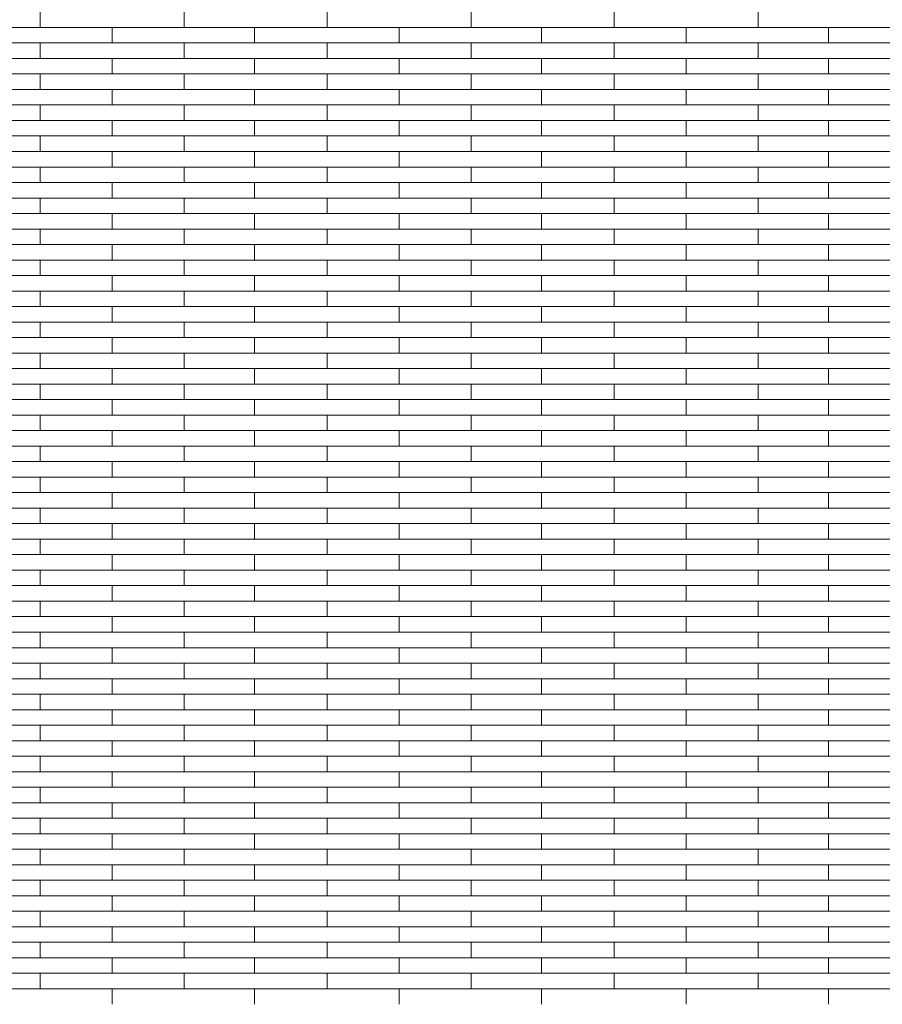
# Model space of a CAD drawing. Header units: millimetres. Extents: x -94445 to -15191, y 1000 to 18261.
# Tile 46 of 108: x -58652 to -56854, y 12665 to 14720. Entities that reach past the tile are written whole.
import ezdxf

# ---------------------------------------------------------------- set-up
doc = ezdxf.new("R2010")
doc.units = ezdxf.units.MM
doc.header["$LTSCALE"] = 0.5
doc.header["$MEASUREMENT"] = 0
doc.linetypes.add('PLINE', pattern=[0])
doc.layers.add('26-- Yttertak', color=7, linetype='Continuous')
doc.layers.add('262- Taktekking', color=7, linetype='Continuous', lineweight=0)

# ---------------------------------------------------------------- blocks, each defined once
blk = doc.blocks.new('*X19')
at = {"layer": '262- Taktekking', "linetype": 'PLINE'}
for p, q in [((-58609.7, 14703.7), (-58609.7, 14736)), ((-58309.7, 14703.7), (-58309.7, 14736)), ((-58011.2, 14703.7), (-58011.2, 14736)), ((-57711.2, 14703.7), (-57711.2, 14736)), ((-57412.7, 14703.7), (-57412.7, 14736)), ((-57112.7, 14703.7), (-57112.7, 14736)), ((-58908.2, 14703.7), (-58609.7, 14703.7)), ((-58609.7, 14703.7), (-58309.7, 14703.7)), ((-58609.7, 14703.7), (-58510.2, 14703.7)), ((-58510.2, 14703.7), (-58311.2, 14703.7)), ((-58459.7, 14671.3), (-58459.7, 14703.7)), ((-58309.7, 14703.7), (-58011.2, 14703.7)), ((-58162.7, 14671.3), (-58162.7, 14703.7)), ((-58011.2, 14703.7), (-57711.2, 14703.7)), ((-58011.2, 14703.7), (-57911.7, 14703.7)), ((-57911.7, 14703.7), (-57712.7, 14703.7)), ((-57861.2, 14671.3), (-57861.2, 14703.7)), ((-57711.2, 14703.7), (-57412.7, 14703.7)), ((-57564.2, 14671.3), (-57564.2, 14703.7)), ((-57412.7, 14703.7), (-57112.7, 14703.7)), ((-57412.7, 14703.7), (-57313.2, 14703.7)), ((-57313.2, 14703.7), (-57114.2, 14703.7)), ((-57262.7, 14671.3), (-57262.7, 14703.7)), ((-57112.7, 14703.7), (-56814.2, 14703.7)), ((-56965.7, 14671.3), (-56965.7, 14703.7)), ((-58908.2, 14671.3), (-58609.7, 14671.3)), ((-58609.7, 14671.3), (-58309.7, 14671.3)), ((-58609.7, 14639), (-58609.7, 14671.3)), ((-58309.7, 14639), (-58309.7, 14671.3)), ((-58309.7, 14671.3), (-58011.2, 14671.3)), ((-58011.2, 14671.3), (-57711.2, 14671.3)), ((-58011.2, 14639), (-58011.2, 14671.3)), ((-57711.2, 14639), (-57711.2, 14671.3)), ((-57711.2, 14671.3), (-57412.7, 14671.3)), ((-57412.7, 14671.3), (-57112.7, 14671.3)), ((-57412.7, 14639), (-57412.7, 14671.3)), ((-57112.7, 14639), (-57112.7, 14671.3)), ((-57112.7, 14671.3), (-56814.2, 14671.3)), ((-58908.2, 14639), (-58609.7, 14639)), ((-58609.7, 14639), (-58309.7, 14639)), ((-58609.7, 14639), (-58510.2, 14639)), ((-58510.2, 14639), (-58311.2, 14639)), ((-58459.7, 14606.6), (-58459.7, 14639)), ((-58309.7, 14639), (-58011.2, 14639)), ((-58162.7, 14606.6), (-58162.7, 14639)), ((-58011.2, 14639), (-57711.2, 14639)), ((-58011.2, 14639), (-57911.7, 14639)), ((-57911.7, 14639), (-57712.7, 14639)), ((-57861.2, 14606.6), (-57861.2, 14639)), ((-57711.2, 14639), (-57412.7, 14639)), ((-57564.2, 14606.6), (-57564.2, 14639)), ((-57412.7, 14639), (-57112.7, 14639)), ((-57412.7, 14639), (-57313.2, 14639)), ((-57313.2, 14639), (-57114.2, 14639)), ((-57262.7, 14606.6), (-57262.7, 14639)), ((-57112.7, 14639), (-56814.2, 14639)), ((-56965.7, 14606.6), (-56965.7, 14639)), ((-58908.2, 14606.6), (-58609.7, 14606.6)), ((-58609.7, 14606.6), (-58309.7, 14606.6)), ((-58609.7, 14574.3), (-58609.7, 14606.6)), ((-58309.7, 14574.3), (-58309.7, 14606.6)), ((-58309.7, 14606.6), (-58011.2, 14606.6)), ((-58011.2, 14606.6), (-57711.2, 14606.6)), ((-58011.2, 14574.3), (-58011.2, 14606.6)), ((-57711.2, 14574.3), (-57711.2, 14606.6)), ((-57711.2, 14606.6), (-57412.7, 14606.6)), ((-57412.7, 14606.6), (-57112.7, 14606.6)), ((-57412.7, 14574.3), (-57412.7, 14606.6)), ((-57112.7, 14574.3), (-57112.7, 14606.6)), ((-57112.7, 14606.6), (-56814.2, 14606.6)), ((-58908.2, 14574.3), (-58609.7, 14574.3)), ((-58609.7, 14574.3), (-58309.7, 14574.3)), ((-58609.7, 14574.3), (-58510.2, 14574.3)), ((-58510.2, 14574.3), (-58311.2, 14574.3)), ((-58459.7, 14541.9), (-58459.7, 14574.3)), ((-58309.7, 14574.3), (-58011.2, 14574.3)), ((-58162.7, 14541.9), (-58162.7, 14574.3)), ((-58011.2, 14574.3), (-57711.2, 14574.3)), ((-58011.2, 14574.3), (-57911.7, 14574.3)), ((-57911.7, 14574.3), (-57712.7, 14574.3)), ((-57861.2, 14541.9), (-57861.2, 14574.3)), ((-57711.2, 14574.3), (-57412.7, 14574.3)), ((-57564.2, 14541.9), (-57564.2, 14574.3)), ((-57412.7, 14574.3), (-57112.7, 14574.3)), ((-57412.7, 14574.3), (-57313.2, 14574.3)), ((-57313.2, 14574.3), (-57114.2, 14574.3)), ((-57262.7, 14541.9), (-57262.7, 14574.3)), ((-57112.7, 14574.3), (-56814.2, 14574.3)), ((-56965.7, 14541.9), (-56965.7, 14574.3)), ((-58908.2, 14541.9), (-58609.7, 14541.9)), ((-58609.7, 14541.9), (-58309.7, 14541.9)), ((-58609.7, 14509.6), (-58609.7, 14541.9)), ((-58309.7, 14509.6), (-58309.7, 14541.9)), ((-58309.7, 14541.9), (-58011.2, 14541.9)), ((-58011.2, 14541.9), (-57711.2, 14541.9)), ((-58011.2, 14509.6), (-58011.2, 14541.9)), ((-57711.2, 14509.6), (-57711.2, 14541.9)), ((-57711.2, 14541.9), (-57412.7, 14541.9)), ((-57412.7, 14541.9), (-57112.7, 14541.9)), ((-57412.7, 14509.6), (-57412.7, 14541.9)), ((-57112.7, 14509.6), (-57112.7, 14541.9)), ((-57112.7, 14541.9), (-56814.2, 14541.9)), ((-58908.2, 14509.6), (-58609.7, 14509.6)), ((-58609.7, 14509.6), (-58309.7, 14509.6)), ((-58609.7, 14509.6), (-58510.2, 14509.6)), ((-58510.2, 14509.6), (-58311.2, 14509.6)), ((-58459.7, 14477.2), (-58459.7, 14509.6)), ((-58309.7, 14509.6), (-58011.2, 14509.6)), ((-58162.7, 14477.2), (-58162.7, 14509.6)), ((-58011.2, 14509.6), (-57711.2, 14509.6)), ((-58011.2, 14509.6), (-57911.7, 14509.6)), ((-57911.7, 14509.6), (-57712.7, 14509.6)), ((-57861.2, 14477.2), (-57861.2, 14509.6)), ((-57711.2, 14509.6), (-57412.7, 14509.6)), ((-57564.2, 14477.2), (-57564.2, 14509.6)), ((-57412.7, 14509.6), (-57112.7, 14509.6)), ((-57412.7, 14509.6), (-57313.2, 14509.6)), ((-57313.2, 14509.6), (-57114.2, 14509.6)), ((-57262.7, 14477.2), (-57262.7, 14509.6)), ((-57112.7, 14509.6), (-56814.2, 14509.6)), ((-56965.7, 14477.2), (-56965.7, 14509.6)), ((-58908.2, 14477.2), (-58609.7, 14477.2)), ((-58609.7, 14477.2), (-58309.7, 14477.2)), ((-58609.7, 14444.9), (-58609.7, 14477.2)), ((-58309.7, 14444.9), (-58309.7, 14477.2)), ((-58309.7, 14477.2), (-58011.2, 14477.2)), ((-58011.2, 14477.2), (-57711.2, 14477.2)), ((-58011.2, 14444.9), (-58011.2, 14477.2)), ((-57711.2, 14444.9), (-57711.2, 14477.2)), ((-57711.2, 14477.2), (-57412.7, 14477.2)), ((-57412.7, 14477.2), (-57112.7, 14477.2)), ((-57412.7, 14444.9), (-57412.7, 14477.2)), ((-57112.7, 14444.9), (-57112.7, 14477.2)), ((-57112.7, 14477.2), (-56814.2, 14477.2)), ((-58908.2, 14444.9), (-58609.7, 14444.9)), ((-58609.7, 14444.9), (-58309.7, 14444.9)), ((-58609.7, 14444.9), (-58510.2, 14444.9)), ((-58510.2, 14444.9), (-58311.2, 14444.9)), ((-58459.7, 14412.5), (-58459.7, 14444.9)), ((-58309.7, 14444.9), (-58011.2, 14444.9)), ((-58162.7, 14412.5), (-58162.7, 14444.9)), ((-58011.2, 14444.9), (-57711.2, 14444.9)), ((-58011.2, 14444.9), (-57911.7, 14444.9)), ((-57911.7, 14444.9), (-57712.7, 14444.9)), ((-57861.2, 14412.5), (-57861.2, 14444.9)), ((-57711.2, 14444.9), (-57412.7, 14444.9)), ((-57564.2, 14412.5), (-57564.2, 14444.9)), ((-57412.7, 14444.9), (-57112.7, 14444.9)), ((-57412.7, 14444.9), (-57313.2, 14444.9)), ((-57313.2, 14444.9), (-57114.2, 14444.9)), ((-57262.7, 14412.5), (-57262.7, 14444.9)), ((-57112.7, 14444.9), (-56814.2, 14444.9)), ((-56965.7, 14412.5), (-56965.7, 14444.9)), ((-58908.2, 14412.5), (-58609.7, 14412.5)), ((-58609.7, 14412.5), (-58309.7, 14412.5)), ((-58609.7, 14380.2), (-58609.7, 14412.5)), ((-58309.7, 14380.2), (-58309.7, 14412.5)), ((-58309.7, 14412.5), (-58011.2, 14412.5)), ((-58011.2, 14412.5), (-57711.2, 14412.5)), ((-58011.2, 14380.2), (-58011.2, 14412.5)), ((-57711.2, 14380.2), (-57711.2, 14412.5)), ((-57711.2, 14412.5), (-57412.7, 14412.5)), ((-57412.7, 14412.5), (-57112.7, 14412.5)), ((-57412.7, 14380.2), (-57412.7, 14412.5)), ((-57112.7, 14380.2), (-57112.7, 14412.5)), ((-57112.7, 14412.5), (-56814.2, 14412.5)), ((-58908.2, 14380.2), (-58609.7, 14380.2)), ((-58609.7, 14380.2), (-58309.7, 14380.2)), ((-58609.7, 14380.2), (-58510.2, 14380.2)), ((-58510.2, 14380.2), (-58311.2, 14380.2)), ((-58459.7, 14347.8), (-58459.7, 14380.2)), ((-58309.7, 14380.2), (-58011.2, 14380.2)), ((-58162.7, 14347.8), (-58162.7, 14380.2)), ((-58011.2, 14380.2), (-57711.2, 14380.2)), ((-58011.2, 14380.2), (-57911.7, 14380.2)), ((-57911.7, 14380.2), (-57712.7, 14380.2)), ((-57861.2, 14347.8), (-57861.2, 14380.2)), ((-57711.2, 14380.2), (-57412.7, 14380.2)), ((-57564.2, 14347.8), (-57564.2, 14380.2)), ((-57412.7, 14380.2), (-57112.7, 14380.2)), ((-57412.7, 14380.2), (-57313.2, 14380.2)), ((-57313.2, 14380.2), (-57114.2, 14380.2)), ((-57262.7, 14347.8), (-57262.7, 14380.2)), ((-57112.7, 14380.2), (-56814.2, 14380.2)), ((-56965.7, 14347.8), (-56965.7, 14380.2)), ((-58908.2, 14347.8), (-58609.7, 14347.8)), ((-58609.7, 14347.8), (-58309.7, 14347.8)), ((-58609.7, 14315.4), (-58609.7, 14347.8)), ((-58309.7, 14315.4), (-58309.7, 14347.8)), ((-58309.7, 14347.8), (-58011.2, 14347.8)), ((-58011.2, 14347.8), (-57711.2, 14347.8)), ((-58011.2, 14315.4), (-58011.2, 14347.8)), ((-57711.2, 14315.4), (-57711.2, 14347.8)), ((-57711.2, 14347.8), (-57412.7, 14347.8)), ((-57412.7, 14347.8), (-57112.7, 14347.8)), ((-57412.7, 14315.4), (-57412.7, 14347.8)), ((-57112.7, 14315.4), (-57112.7, 14347.8)), ((-57112.7, 14347.8), (-56814.2, 14347.8)), ((-58908.2, 14315.4), (-58609.7, 14315.4)), ((-58609.7, 14315.4), (-58309.7, 14315.4)), ((-58609.7, 14315.4), (-58510.2, 14315.4)), ((-58510.2, 14315.4), (-58311.2, 14315.4)), ((-58459.7, 14283.1), (-58459.7, 14315.4)), ((-58309.7, 14315.4), (-58011.2, 14315.4)), ((-58162.7, 14283.1), (-58162.7, 14315.4)), ((-58011.2, 14315.4), (-57711.2, 14315.4)), ((-58011.2, 14315.4), (-57911.7, 14315.4)), ((-57911.7, 14315.4), (-57712.7, 14315.4)), ((-57861.2, 14283.1), (-57861.2, 14315.4)), ((-57711.2, 14315.4), (-57412.7, 14315.4)), ((-57564.2, 14283.1), (-57564.2, 14315.4)), ((-57412.7, 14315.4), (-57112.7, 14315.4)), ((-57412.7, 14315.4), (-57313.2, 14315.4)), ((-57313.2, 14315.4), (-57114.2, 14315.4)), ((-57262.7, 14283.1), (-57262.7, 14315.4)), ((-57112.7, 14315.4), (-56814.2, 14315.4)), ((-56965.7, 14283.1), (-56965.7, 14315.4)), ((-58908.2, 14283.1), (-58609.7, 14283.1)), ((-58609.7, 14283.1), (-58309.7, 14283.1)), ((-58609.7, 14250.7), (-58609.7, 14283.1)), ((-58309.7, 14250.7), (-58309.7, 14283.1)), ((-58309.7, 14283.1), (-58011.2, 14283.1)), ((-58011.2, 14283.1), (-57711.2, 14283.1)), ((-58011.2, 14250.7), (-58011.2, 14283.1)), ((-57711.2, 14250.7), (-57711.2, 14283.1)), ((-57711.2, 14283.1), (-57412.7, 14283.1)), ((-57412.7, 14283.1), (-57112.7, 14283.1)), ((-57412.7, 14250.7), (-57412.7, 14283.1)), ((-57112.7, 14250.7), (-57112.7, 14283.1)), ((-57112.7, 14283.1), (-56814.2, 14283.1)), ((-58908.2, 14250.7), (-58609.7, 14250.7)), ((-58609.7, 14250.7), (-58309.7, 14250.7)), ((-58609.7, 14250.7), (-58510.2, 14250.7)), ((-58510.2, 14250.7), (-58311.2, 14250.7)), ((-58459.7, 14218.4), (-58459.7, 14250.7)), ((-58309.7, 14250.7), (-58011.2, 14250.7)), ((-58162.7, 14218.4), (-58162.7, 14250.7)), ((-58011.2, 14250.7), (-57711.2, 14250.7)), ((-58011.2, 14250.7), (-57911.7, 14250.7)), ((-57911.7, 14250.7), (-57712.7, 14250.7)), ((-57861.2, 14218.4), (-57861.2, 14250.7)), ((-57711.2, 14250.7), (-57412.7, 14250.7)), ((-57564.2, 14218.4), (-57564.2, 14250.7)), ((-57412.7, 14250.7), (-57112.7, 14250.7)), ((-57412.7, 14250.7), (-57313.2, 14250.7)), ((-57313.2, 14250.7), (-57114.2, 14250.7)), ((-57262.7, 14218.4), (-57262.7, 14250.7)), ((-57112.7, 14250.7), (-56814.2, 14250.7)), ((-56965.7, 14218.4), (-56965.7, 14250.7)), ((-58908.2, 14218.4), (-58609.7, 14218.4)), ((-58609.7, 14218.4), (-58309.7, 14218.4)), ((-58609.7, 14186), (-58609.7, 14218.4)), ((-58309.7, 14186), (-58309.7, 14218.4)), ((-58309.7, 14218.4), (-58011.2, 14218.4)), ((-58011.2, 14218.4), (-57711.2, 14218.4)), ((-58011.2, 14186), (-58011.2, 14218.4)), ((-57711.2, 14186), (-57711.2, 14218.4)), ((-57711.2, 14218.4), (-57412.7, 14218.4)), ((-57412.7, 14218.4), (-57112.7, 14218.4)), ((-57412.7, 14186), (-57412.7, 14218.4)), ((-57112.7, 14186), (-57112.7, 14218.4)), ((-57112.7, 14218.4), (-56814.2, 14218.4)), ((-58908.2, 14186), (-58609.7, 14186)), ((-58609.7, 14186), (-58309.7, 14186)), ((-58609.7, 14186), (-58510.2, 14186)), ((-58510.2, 14186), (-58311.2, 14186)), ((-58459.7, 14153.7), (-58459.7, 14186)), ((-58309.7, 14186), (-58011.2, 14186)), ((-58162.7, 14153.7), (-58162.7, 14186)), ((-58011.2, 14186), (-57711.2, 14186)), ((-58011.2, 14186), (-57911.7, 14186)), ((-57911.7, 14186), (-57712.7, 14186)), ((-57861.2, 14153.7), (-57861.2, 14186)), ((-57711.2, 14186), (-57412.7, 14186)), ((-57564.2, 14153.7), (-57564.2, 14186)), ((-57412.7, 14186), (-57112.7, 14186)), ((-57412.7, 14186), (-57313.2, 14186)), ((-57313.2, 14186), (-57114.2, 14186)), ((-57262.7, 14153.7), (-57262.7, 14186)), ((-57112.7, 14186), (-56814.2, 14186)), ((-56965.7, 14153.7), (-56965.7, 14186)), ((-58908.2, 14153.7), (-58609.7, 14153.7)), ((-58609.7, 14153.7), (-58309.7, 14153.7)), ((-58609.7, 14121.3), (-58609.7, 14153.7)), ((-58309.7, 14121.3), (-58309.7, 14153.7)), ((-58309.7, 14153.7), (-58011.2, 14153.7)), ((-58011.2, 14153.7), (-57711.2, 14153.7)), ((-58011.2, 14121.3), (-58011.2, 14153.7)), ((-57711.2, 14121.3), (-57711.2, 14153.7)), ((-57711.2, 14153.7), (-57412.7, 14153.7)), ((-57412.7, 14153.7), (-57112.7, 14153.7)), ((-57412.7, 14121.3), (-57412.7, 14153.7)), ((-57112.7, 14121.3), (-57112.7, 14153.7)), ((-57112.7, 14153.7), (-56814.2, 14153.7)), ((-58908.2, 14121.3), (-58609.7, 14121.3)), ((-58609.7, 14121.3), (-58309.7, 14121.3)), ((-58609.7, 14121.3), (-58510.2, 14121.3)), ((-58510.2, 14121.3), (-58311.2, 14121.3)), ((-58459.7, 14089), (-58459.7, 14121.3)), ((-58309.7, 14121.3), (-58011.2, 14121.3)), ((-58162.7, 14089), (-58162.7, 14121.3)), ((-58011.2, 14121.3), (-57711.2, 14121.3)), ((-58011.2, 14121.3), (-57911.7, 14121.3)), ((-57911.7, 14121.3), (-57712.7, 14121.3)), ((-57861.2, 14089), (-57861.2, 14121.3)), ((-57711.2, 14121.3), (-57412.7, 14121.3)), ((-57564.2, 14089), (-57564.2, 14121.3)), ((-57412.7, 14121.3), (-57112.7, 14121.3)), ((-57412.7, 14121.3), (-57313.2, 14121.3)), ((-57313.2, 14121.3), (-57114.2, 14121.3)), ((-57262.7, 14089), (-57262.7, 14121.3)), ((-57112.7, 14121.3), (-56814.2, 14121.3)), ((-56965.7, 14089), (-56965.7, 14121.3)), ((-58908.2, 14089), (-58609.7, 14089)), ((-58609.7, 14089), (-58309.7, 14089)), ((-58609.7, 14056.6), (-58609.7, 14089)), ((-58309.7, 14056.6), (-58309.7, 14089)), ((-58309.7, 14089), (-58011.2, 14089)), ((-58011.2, 14089), (-57711.2, 14089)), ((-58011.2, 14056.6), (-58011.2, 14089)), ((-57711.2, 14056.6), (-57711.2, 14089)), ((-57711.2, 14089), (-57412.7, 14089)), ((-57412.7, 14089), (-57112.7, 14089)), ((-57412.7, 14056.6), (-57412.7, 14089)), ((-57112.7, 14056.6), (-57112.7, 14089)), ((-57112.7, 14089), (-56814.2, 14089)), ((-58908.2, 14056.6), (-58609.7, 14056.6)), ((-58609.7, 14056.6), (-58309.7, 14056.6)), ((-58609.7, 14056.6), (-58510.2, 14056.6)), ((-58510.2, 14056.6), (-58311.2, 14056.6)), ((-58459.7, 14024.3), (-58459.7, 14056.6)), ((-58309.7, 14056.6), (-58011.2, 14056.6)), ((-58162.7, 14024.3), (-58162.7, 14056.6)), ((-58011.2, 14056.6), (-57711.2, 14056.6)), ((-58011.2, 14056.6), (-57911.7, 14056.6)), ((-57911.7, 14056.6), (-57712.7, 14056.6)), ((-57861.2, 14024.3), (-57861.2, 14056.6)), ((-57711.2, 14056.6), (-57412.7, 14056.6)), ((-57564.2, 14024.3), (-57564.2, 14056.6)), ((-57412.7, 14056.6), (-57112.7, 14056.6)), ((-57412.7, 14056.6), (-57313.2, 14056.6)), ((-57313.2, 14056.6), (-57114.2, 14056.6)), ((-57262.7, 14024.3), (-57262.7, 14056.6)), ((-57112.7, 14056.6), (-56814.2, 14056.6)), ((-56965.7, 14024.3), (-56965.7, 14056.6)), ((-58908.2, 14024.3), (-58609.7, 14024.3)), ((-58609.7, 14024.3), (-58309.7, 14024.3)), ((-58609.7, 13991.9), (-58609.7, 14024.3)), ((-58309.7, 13991.9), (-58309.7, 14024.3)), ((-58309.7, 14024.3), (-58011.2, 14024.3)), ((-58011.2, 14024.3), (-57711.2, 14024.3)), ((-58011.2, 13991.9), (-58011.2, 14024.3)), ((-57711.2, 13991.9), (-57711.2, 14024.3)), ((-57711.2, 14024.3), (-57412.7, 14024.3)), ((-57412.7, 14024.3), (-57112.7, 14024.3)), ((-57412.7, 13991.9), (-57412.7, 14024.3)), ((-57112.7, 13991.9), (-57112.7, 14024.3)), ((-57112.7, 14024.3), (-56814.2, 14024.3)), ((-58908.2, 13991.9), (-58609.7, 13991.9)), ((-58609.7, 13991.9), (-58309.7, 13991.9)), ((-58609.7, 13991.9), (-58510.2, 13991.9)), ((-58510.2, 13991.9), (-58311.2, 13991.9)), ((-58459.7, 13959.6), (-58459.7, 13991.9)), ((-58309.7, 13991.9), (-58011.2, 13991.9)), ((-58162.7, 13959.6), (-58162.7, 13991.9)), ((-58011.2, 13991.9), (-57711.2, 13991.9)), ((-58011.2, 13991.9), (-57911.7, 13991.9)), ((-57911.7, 13991.9), (-57712.7, 13991.9)), ((-57861.2, 13959.6), (-57861.2, 13991.9)), ((-57711.2, 13991.9), (-57412.7, 13991.9)), ((-57564.2, 13959.6), (-57564.2, 13991.9)), ((-57412.7, 13991.9), (-57112.7, 13991.9)), ((-57412.7, 13991.9), (-57313.2, 13991.9)), ((-57313.2, 13991.9), (-57114.2, 13991.9)), ((-57262.7, 13959.6), (-57262.7, 13991.9)), ((-57112.7, 13991.9), (-56814.2, 13991.9)), ((-56965.7, 13959.6), (-56965.7, 13991.9)), ((-58908.2, 13959.6), (-58609.7, 13959.6)), ((-58609.7, 13959.6), (-58309.7, 13959.6)), ((-58609.7, 13927.2), (-58609.7, 13959.6)), ((-58309.7, 13927.2), (-58309.7, 13959.6)), ((-58309.7, 13959.6), (-58011.2, 13959.6)), ((-58011.2, 13959.6), (-57711.2, 13959.6)), ((-58011.2, 13927.2), (-58011.2, 13959.6)), ((-57711.2, 13927.2), (-57711.2, 13959.6)), ((-57711.2, 13959.6), (-57412.7, 13959.6)), ((-57412.7, 13959.6), (-57112.7, 13959.6)), ((-57412.7, 13927.2), (-57412.7, 13959.6)), ((-57112.7, 13927.2), (-57112.7, 13959.6)), ((-57112.7, 13959.6), (-56814.2, 13959.6)), ((-58908.2, 13927.2), (-58609.7, 13927.2)), ((-58609.7, 13927.2), (-58309.7, 13927.2)), ((-58609.7, 13927.2), (-58510.2, 13927.2)), ((-58510.2, 13927.2), (-58311.2, 13927.2)), ((-58459.7, 13894.9), (-58459.7, 13927.2)), ((-58309.7, 13927.2), (-58011.2, 13927.2)), ((-58162.7, 13894.9), (-58162.7, 13927.2)), ((-58011.2, 13927.2), (-57711.2, 13927.2)), ((-58011.2, 13927.2), (-57911.7, 13927.2)), ((-57911.7, 13927.2), (-57712.7, 13927.2)), ((-57861.2, 13894.9), (-57861.2, 13927.2)), ((-57711.2, 13927.2), (-57412.7, 13927.2)), ((-57564.2, 13894.9), (-57564.2, 13927.2)), ((-57412.7, 13927.2), (-57112.7, 13927.2)), ((-57412.7, 13927.2), (-57313.2, 13927.2)), ((-57313.2, 13927.2), (-57114.2, 13927.2)), ((-57262.7, 13894.9), (-57262.7, 13927.2)), ((-57112.7, 13927.2), (-56814.2, 13927.2)), ((-56965.7, 13894.9), (-56965.7, 13927.2)), ((-58908.2, 13894.9), (-58609.7, 13894.9)), ((-58609.7, 13894.9), (-58309.7, 13894.9)), ((-58609.7, 13862.5), (-58609.7, 13894.9)), ((-58309.7, 13862.5), (-58309.7, 13894.9)), ((-58309.7, 13894.9), (-58011.2, 13894.9)), ((-58011.2, 13894.9), (-57711.2, 13894.9)), ((-58011.2, 13862.5), (-58011.2, 13894.9)), ((-57711.2, 13862.5), (-57711.2, 13894.9)), ((-57711.2, 13894.9), (-57412.7, 13894.9)), ((-57412.7, 13894.9), (-57112.7, 13894.9)), ((-57412.7, 13862.5), (-57412.7, 13894.9)), ((-57112.7, 13862.5), (-57112.7, 13894.9)), ((-57112.7, 13894.9), (-56814.2, 13894.9)), ((-58908.2, 13862.5), (-58609.7, 13862.5)), ((-58609.7, 13862.5), (-58309.7, 13862.5)), ((-58609.7, 13862.5), (-58510.2, 13862.5)), ((-58510.2, 13862.5), (-58311.2, 13862.5)), ((-58459.7, 13830.2), (-58459.7, 13862.5)), ((-58309.7, 13862.5), (-58011.2, 13862.5)), ((-58162.7, 13830.2), (-58162.7, 13862.5)), ((-58011.2, 13862.5), (-57711.2, 13862.5)), ((-58011.2, 13862.5), (-57911.7, 13862.5)), ((-57911.7, 13862.5), (-57712.7, 13862.5)), ((-57861.2, 13830.2), (-57861.2, 13862.5)), ((-57711.2, 13862.5), (-57412.7, 13862.5)), ((-57564.2, 13830.2), (-57564.2, 13862.5)), ((-57412.7, 13862.5), (-57112.7, 13862.5)), ((-57412.7, 13862.5), (-57313.2, 13862.5)), ((-57313.2, 13862.5), (-57114.2, 13862.5)), ((-57262.7, 13830.2), (-57262.7, 13862.5)), ((-57112.7, 13862.5), (-56814.2, 13862.5)), ((-56965.7, 13830.2), (-56965.7, 13862.5)), ((-58908.2, 13830.2), (-58609.7, 13830.2)), ((-58609.7, 13830.2), (-58309.7, 13830.2)), ((-58609.7, 13797.8), (-58609.7, 13830.2)), ((-58309.7, 13797.8), (-58309.7, 13830.2)), ((-58309.7, 13830.2), (-58011.2, 13830.2)), ((-58011.2, 13830.2), (-57711.2, 13830.2)), ((-58011.2, 13797.8), (-58011.2, 13830.2)), ((-57711.2, 13797.8), (-57711.2, 13830.2)), ((-57711.2, 13830.2), (-57412.7, 13830.2)), ((-57412.7, 13830.2), (-57112.7, 13830.2)), ((-57412.7, 13797.8), (-57412.7, 13830.2)), ((-57112.7, 13797.8), (-57112.7, 13830.2)), ((-57112.7, 13830.2), (-56814.2, 13830.2)), ((-58908.2, 13797.8), (-58609.7, 13797.8)), ((-58609.7, 13797.8), (-58309.7, 13797.8)), ((-58609.7, 13797.8), (-58510.2, 13797.8)), ((-58510.2, 13797.8), (-58311.2, 13797.8)), ((-58459.7, 13765.5), (-58459.7, 13797.8)), ((-58309.7, 13797.8), (-58011.2, 13797.8)), ((-58162.7, 13765.5), (-58162.7, 13797.8)), ((-58011.2, 13797.8), (-57711.2, 13797.8)), ((-58011.2, 13797.8), (-57911.7, 13797.8)), ((-57911.7, 13797.8), (-57712.7, 13797.8)), ((-57861.2, 13765.5), (-57861.2, 13797.8)), ((-57711.2, 13797.8), (-57412.7, 13797.8)), ((-57564.2, 13765.5), (-57564.2, 13797.8)), ((-57412.7, 13797.8), (-57112.7, 13797.8)), ((-57412.7, 13797.8), (-57313.2, 13797.8)), ((-57313.2, 13797.8), (-57114.2, 13797.8)), ((-57262.7, 13765.5), (-57262.7, 13797.8)), ((-57112.7, 13797.8), (-56814.2, 13797.8)), ((-56965.7, 13765.5), (-56965.7, 13797.8)), ((-58908.2, 13765.5), (-58609.7, 13765.5)), ((-58609.7, 13765.5), (-58309.7, 13765.5)), ((-58609.7, 13733.1), (-58609.7, 13765.5)), ((-58309.7, 13733.1), (-58309.7, 13765.5)), ((-58309.7, 13765.5), (-58011.2, 13765.5)), ((-58011.2, 13765.5), (-57711.2, 13765.5)), ((-58011.2, 13733.1), (-58011.2, 13765.5)), ((-57711.2, 13733.1), (-57711.2, 13765.5)), ((-57711.2, 13765.5), (-57412.7, 13765.5)), ((-57412.7, 13765.5), (-57112.7, 13765.5)), ((-57412.7, 13733.1), (-57412.7, 13765.5)), ((-57112.7, 13733.1), (-57112.7, 13765.5)), ((-57112.7, 13765.5), (-56814.2, 13765.5)), ((-58908.2, 13733.1), (-58609.7, 13733.1)), ((-58609.7, 13733.1), (-58309.7, 13733.1)), ((-58609.7, 13733.1), (-58510.2, 13733.1)), ((-58510.2, 13733.1), (-58311.2, 13733.1)), ((-58459.7, 13700.8), (-58459.7, 13733.1)), ((-58309.7, 13733.1), (-58011.2, 13733.1)), ((-58162.7, 13700.8), (-58162.7, 13733.1)), ((-58011.2, 13733.1), (-57711.2, 13733.1)), ((-58011.2, 13733.1), (-57911.7, 13733.1)), ((-57911.7, 13733.1), (-57712.7, 13733.1)), ((-57861.2, 13700.8), (-57861.2, 13733.1)), ((-57711.2, 13733.1), (-57412.7, 13733.1)), ((-57564.2, 13700.8), (-57564.2, 13733.1)), ((-57412.7, 13733.1), (-57112.7, 13733.1)), ((-57412.7, 13733.1), (-57313.2, 13733.1)), ((-57313.2, 13733.1), (-57114.2, 13733.1)), ((-57262.7, 13700.8), (-57262.7, 13733.1)), ((-57112.7, 13733.1), (-56814.2, 13733.1)), ((-56965.7, 13700.8), (-56965.7, 13733.1)), ((-58908.2, 13700.8), (-58609.7, 13700.8)), ((-58609.7, 13700.8), (-58309.7, 13700.8)), ((-58609.7, 13668.4), (-58609.7, 13700.8)), ((-58309.7, 13668.4), (-58309.7, 13700.8)), ((-58309.7, 13700.8), (-58011.2, 13700.8)), ((-58011.2, 13700.8), (-57711.2, 13700.8)), ((-58011.2, 13668.4), (-58011.2, 13700.8)), ((-57711.2, 13668.4), (-57711.2, 13700.8)), ((-57711.2, 13700.8), (-57412.7, 13700.8)), ((-57412.7, 13700.8), (-57112.7, 13700.8)), ((-57412.7, 13668.4), (-57412.7, 13700.8)), ((-57112.7, 13668.4), (-57112.7, 13700.8)), ((-57112.7, 13700.8), (-56814.2, 13700.8)), ((-58908.2, 13668.4), (-58609.7, 13668.4)), ((-58609.7, 13668.4), (-58309.7, 13668.4)), ((-58609.7, 13668.4), (-58510.2, 13668.4)), ((-58510.2, 13668.4), (-58311.2, 13668.4)), ((-58459.7, 13636), (-58459.7, 13668.4)), ((-58309.7, 13668.4), (-58011.2, 13668.4)), ((-58162.7, 13636), (-58162.7, 13668.4)), ((-58011.2, 13668.4), (-57711.2, 13668.4)), ((-58011.2, 13668.4), (-57911.7, 13668.4)), ((-57911.7, 13668.4), (-57712.7, 13668.4)), ((-57861.2, 13636), (-57861.2, 13668.4)), ((-57711.2, 13668.4), (-57412.7, 13668.4)), ((-57564.2, 13636), (-57564.2, 13668.4)), ((-57412.7, 13668.4), (-57112.7, 13668.4)), ((-57412.7, 13668.4), (-57313.2, 13668.4)), ((-57313.2, 13668.4), (-57114.2, 13668.4)), ((-57262.7, 13636), (-57262.7, 13668.4)), ((-57112.7, 13668.4), (-56814.2, 13668.4)), ((-56965.7, 13636), (-56965.7, 13668.4)), ((-58908.2, 13636), (-58609.7, 13636)), ((-58609.7, 13636), (-58309.7, 13636)), ((-58609.7, 13603.7), (-58609.7, 13636)), ((-58309.7, 13603.7), (-58309.7, 13636)), ((-58309.7, 13636), (-58011.2, 13636)), ((-58011.2, 13636), (-57711.2, 13636)), ((-58011.2, 13603.7), (-58011.2, 13636)), ((-57711.2, 13603.7), (-57711.2, 13636)), ((-57711.2, 13636), (-57412.7, 13636)), ((-57412.7, 13636), (-57112.7, 13636)), ((-57412.7, 13603.7), (-57412.7, 13636)), ((-57112.7, 13603.7), (-57112.7, 13636)), ((-57112.7, 13636), (-56814.2, 13636)), ((-58908.2, 13603.7), (-58609.7, 13603.7)), ((-58609.7, 13603.7), (-58309.7, 13603.7)), ((-58609.7, 13603.7), (-58510.2, 13603.7)), ((-58510.2, 13603.7), (-58311.2, 13603.7)), ((-58459.7, 13571.3), (-58459.7, 13603.7)), ((-58309.7, 13603.7), (-58011.2, 13603.7)), ((-58162.7, 13571.3), (-58162.7, 13603.7)), ((-58011.2, 13603.7), (-57711.2, 13603.7)), ((-58011.2, 13603.7), (-57911.7, 13603.7)), ((-57911.7, 13603.7), (-57712.7, 13603.7)), ((-57861.2, 13571.3), (-57861.2, 13603.7)), ((-57711.2, 13603.7), (-57412.7, 13603.7)), ((-57564.2, 13571.3), (-57564.2, 13603.7)), ((-57412.7, 13603.7), (-57112.7, 13603.7)), ((-57412.7, 13603.7), (-57313.2, 13603.7)), ((-57313.2, 13603.7), (-57114.2, 13603.7)), ((-57262.7, 13571.3), (-57262.7, 13603.7)), ((-57112.7, 13603.7), (-56814.2, 13603.7)), ((-56965.7, 13571.3), (-56965.7, 13603.7)), ((-58908.2, 13571.3), (-58609.7, 13571.3)), ((-58609.7, 13571.3), (-58309.7, 13571.3)), ((-58609.7, 13539), (-58609.7, 13571.3)), ((-58309.7, 13539), (-58309.7, 13571.3)), ((-58309.7, 13571.3), (-58011.2, 13571.3)), ((-58011.2, 13571.3), (-57711.2, 13571.3)), ((-58011.2, 13539), (-58011.2, 13571.3)), ((-57711.2, 13539), (-57711.2, 13571.3)), ((-57711.2, 13571.3), (-57412.7, 13571.3)), ((-57412.7, 13571.3), (-57112.7, 13571.3)), ((-57412.7, 13539), (-57412.7, 13571.3)), ((-57112.7, 13539), (-57112.7, 13571.3)), ((-57112.7, 13571.3), (-56814.2, 13571.3)), ((-58908.2, 13539), (-58609.7, 13539)), ((-58609.7, 13539), (-58309.7, 13539)), ((-58609.7, 13539), (-58510.2, 13539)), ((-58510.2, 13539), (-58311.2, 13539)), ((-58459.7, 13506.6), (-58459.7, 13539)), ((-58309.7, 13539), (-58011.2, 13539)), ((-58162.7, 13506.6), (-58162.7, 13539)), ((-58011.2, 13539), (-57711.2, 13539)), ((-58011.2, 13539), (-57911.7, 13539)), ((-57911.7, 13539), (-57712.7, 13539)), ((-57861.2, 13506.6), (-57861.2, 13539)), ((-57711.2, 13539), (-57412.7, 13539)), ((-57564.2, 13506.6), (-57564.2, 13539)), ((-57412.7, 13539), (-57112.7, 13539)), ((-57412.7, 13539), (-57313.2, 13539)), ((-57313.2, 13539), (-57114.2, 13539)), ((-57262.7, 13506.6), (-57262.7, 13539)), ((-57112.7, 13539), (-56814.2, 13539)), ((-56965.7, 13506.6), (-56965.7, 13539)), ((-58908.2, 13506.6), (-58609.7, 13506.6)), ((-58609.7, 13506.6), (-58309.7, 13506.6)), ((-58609.7, 13474.3), (-58609.7, 13506.6)), ((-58309.7, 13474.3), (-58309.7, 13506.6)), ((-58309.7, 13506.6), (-58011.2, 13506.6)), ((-58011.2, 13506.6), (-57711.2, 13506.6)), ((-58011.2, 13474.3), (-58011.2, 13506.6)), ((-57711.2, 13474.3), (-57711.2, 13506.6)), ((-57711.2, 13506.6), (-57412.7, 13506.6)), ((-57412.7, 13506.6), (-57112.7, 13506.6)), ((-57412.7, 13474.3), (-57412.7, 13506.6)), ((-57112.7, 13474.3), (-57112.7, 13506.6)), ((-57112.7, 13506.6), (-56814.2, 13506.6)), ((-58908.2, 13474.3), (-58609.7, 13474.3)), ((-58609.7, 13474.3), (-58309.7, 13474.3)), ((-58609.7, 13474.3), (-58510.2, 13474.3)), ((-58510.2, 13474.3), (-58311.2, 13474.3)), ((-58459.7, 13441.9), (-58459.7, 13474.3)), ((-58309.7, 13474.3), (-58011.2, 13474.3)), ((-58162.7, 13441.9), (-58162.7, 13474.3)), ((-58011.2, 13474.3), (-57711.2, 13474.3)), ((-58011.2, 13474.3), (-57911.7, 13474.3)), ((-57911.7, 13474.3), (-57712.7, 13474.3)), ((-57861.2, 13441.9), (-57861.2, 13474.3)), ((-57711.2, 13474.3), (-57412.7, 13474.3)), ((-57564.2, 13441.9), (-57564.2, 13474.3)), ((-57412.7, 13474.3), (-57112.7, 13474.3)), ((-57412.7, 13474.3), (-57313.2, 13474.3)), ((-57313.2, 13474.3), (-57114.2, 13474.3)), ((-57262.7, 13441.9), (-57262.7, 13474.3)), ((-57112.7, 13474.3), (-56814.2, 13474.3)), ((-56965.7, 13441.9), (-56965.7, 13474.3)), ((-58908.2, 13441.9), (-58609.7, 13441.9)), ((-58609.7, 13441.9), (-58309.7, 13441.9)), ((-58609.7, 13409.6), (-58609.7, 13441.9)), ((-58309.7, 13409.6), (-58309.7, 13441.9)), ((-58309.7, 13441.9), (-58011.2, 13441.9)), ((-58011.2, 13441.9), (-57711.2, 13441.9)), ((-58011.2, 13409.6), (-58011.2, 13441.9)), ((-57711.2, 13409.6), (-57711.2, 13441.9)), ((-57711.2, 13441.9), (-57412.7, 13441.9)), ((-57412.7, 13441.9), (-57112.7, 13441.9)), ((-57412.7, 13409.6), (-57412.7, 13441.9)), ((-57112.7, 13409.6), (-57112.7, 13441.9)), ((-57112.7, 13441.9), (-56814.2, 13441.9)), ((-58908.2, 13409.6), (-58609.7, 13409.6)), ((-58609.7, 13409.6), (-58309.7, 13409.6)), ((-58609.7, 13409.6), (-58510.2, 13409.6)), ((-58510.2, 13409.6), (-58311.2, 13409.6)), ((-58459.7, 13377.2), (-58459.7, 13409.6)), ((-58309.7, 13409.6), (-58011.2, 13409.6)), ((-58162.7, 13377.2), (-58162.7, 13409.6)), ((-58011.2, 13409.6), (-57711.2, 13409.6)), ((-58011.2, 13409.6), (-57911.7, 13409.6)), ((-57911.7, 13409.6), (-57712.7, 13409.6)), ((-57861.2, 13377.2), (-57861.2, 13409.6)), ((-57711.2, 13409.6), (-57412.7, 13409.6)), ((-57564.2, 13377.2), (-57564.2, 13409.6)), ((-57412.7, 13409.6), (-57112.7, 13409.6)), ((-57412.7, 13409.6), (-57313.2, 13409.6)), ((-57313.2, 13409.6), (-57114.2, 13409.6)), ((-57262.7, 13377.2), (-57262.7, 13409.6)), ((-57112.7, 13409.6), (-56814.2, 13409.6)), ((-56965.7, 13377.2), (-56965.7, 13409.6)), ((-58908.2, 13377.2), (-58609.7, 13377.2)), ((-58609.7, 13377.2), (-58309.7, 13377.2)), ((-58609.7, 13344.9), (-58609.7, 13377.2)), ((-58309.7, 13344.9), (-58309.7, 13377.2)), ((-58309.7, 13377.2), (-58011.2, 13377.2)), ((-58011.2, 13377.2), (-57711.2, 13377.2)), ((-58011.2, 13344.9), (-58011.2, 13377.2)), ((-57711.2, 13344.9), (-57711.2, 13377.2)), ((-57711.2, 13377.2), (-57412.7, 13377.2)), ((-57412.7, 13377.2), (-57112.7, 13377.2)), ((-57412.7, 13344.9), (-57412.7, 13377.2)), ((-57112.7, 13344.9), (-57112.7, 13377.2)), ((-57112.7, 13377.2), (-56814.2, 13377.2)), ((-58908.2, 13344.9), (-58609.7, 13344.9)), ((-58609.7, 13344.9), (-58309.7, 13344.9)), ((-58609.7, 13344.9), (-58510.2, 13344.9)), ((-58510.2, 13344.9), (-58311.2, 13344.9)), ((-58459.7, 13312.5), (-58459.7, 13344.9)), ((-58309.7, 13344.9), (-58011.2, 13344.9)), ((-58162.7, 13312.5), (-58162.7, 13344.9)), ((-58011.2, 13344.9), (-57711.2, 13344.9)), ((-58011.2, 13344.9), (-57911.7, 13344.9)), ((-57911.7, 13344.9), (-57712.7, 13344.9)), ((-57861.2, 13312.5), (-57861.2, 13344.9)), ((-57711.2, 13344.9), (-57412.7, 13344.9)), ((-57564.2, 13312.5), (-57564.2, 13344.9)), ((-57412.7, 13344.9), (-57112.7, 13344.9)), ((-57412.7, 13344.9), (-57313.2, 13344.9)), ((-57313.2, 13344.9), (-57114.2, 13344.9)), ((-57262.7, 13312.5), (-57262.7, 13344.9)), ((-57112.7, 13344.9), (-56814.2, 13344.9)), ((-56965.7, 13312.5), (-56965.7, 13344.9)), ((-58908.2, 13312.5), (-58609.7, 13312.5)), ((-58609.7, 13312.5), (-58309.7, 13312.5)), ((-58609.7, 13280.2), (-58609.7, 13312.5)), ((-58309.7, 13280.2), (-58309.7, 13312.5)), ((-58309.7, 13312.5), (-58011.2, 13312.5)), ((-58011.2, 13312.5), (-57711.2, 13312.5)), ((-58011.2, 13280.2), (-58011.2, 13312.5)), ((-57711.2, 13280.2), (-57711.2, 13312.5)), ((-57711.2, 13312.5), (-57412.7, 13312.5)), ((-57412.7, 13312.5), (-57112.7, 13312.5)), ((-57412.7, 13280.2), (-57412.7, 13312.5)), ((-57112.7, 13280.2), (-57112.7, 13312.5)), ((-57112.7, 13312.5), (-56814.2, 13312.5)), ((-58908.2, 13280.2), (-58609.7, 13280.2)), ((-58609.7, 13280.2), (-58309.7, 13280.2)), ((-58609.7, 13280.2), (-58510.2, 13280.2)), ((-58510.2, 13280.2), (-58311.2, 13280.2)), ((-58459.7, 13247.8), (-58459.7, 13280.2)), ((-58309.7, 13280.2), (-58011.2, 13280.2)), ((-58162.7, 13247.8), (-58162.7, 13280.2)), ((-58011.2, 13280.2), (-57711.2, 13280.2)), ((-58011.2, 13280.2), (-57911.7, 13280.2)), ((-57911.7, 13280.2), (-57712.7, 13280.2)), ((-57861.2, 13247.8), (-57861.2, 13280.2)), ((-57711.2, 13280.2), (-57412.7, 13280.2)), ((-57564.2, 13247.8), (-57564.2, 13280.2)), ((-57412.7, 13280.2), (-57112.7, 13280.2)), ((-57412.7, 13280.2), (-57313.2, 13280.2)), ((-57313.2, 13280.2), (-57114.2, 13280.2)), ((-57262.7, 13247.8), (-57262.7, 13280.2)), ((-57112.7, 13280.2), (-56814.2, 13280.2)), ((-56965.7, 13247.8), (-56965.7, 13280.2)), ((-58908.2, 13247.8), (-58609.7, 13247.8)), ((-58609.7, 13247.8), (-58309.7, 13247.8)), ((-58609.7, 13215.5), (-58609.7, 13247.8)), ((-58309.7, 13215.5), (-58309.7, 13247.8)), ((-58309.7, 13247.8), (-58011.2, 13247.8)), ((-58011.2, 13247.8), (-57711.2, 13247.8)), ((-58011.2, 13215.5), (-58011.2, 13247.8)), ((-57711.2, 13215.5), (-57711.2, 13247.8)), ((-57711.2, 13247.8), (-57412.7, 13247.8)), ((-57412.7, 13247.8), (-57112.7, 13247.8)), ((-57412.7, 13215.5), (-57412.7, 13247.8)), ((-57112.7, 13215.5), (-57112.7, 13247.8)), ((-57112.7, 13247.8), (-56814.2, 13247.8)), ((-58908.2, 13215.5), (-58609.7, 13215.5)), ((-58609.7, 13215.5), (-58309.7, 13215.5)), ((-58609.7, 13215.5), (-58510.2, 13215.5)), ((-58510.2, 13215.5), (-58311.2, 13215.5)), ((-58459.7, 13183.1), (-58459.7, 13215.5)), ((-58309.7, 13215.5), (-58011.2, 13215.5)), ((-58162.7, 13183.1), (-58162.7, 13215.5)), ((-58011.2, 13215.5), (-57711.2, 13215.5)), ((-58011.2, 13215.5), (-57911.7, 13215.5)), ((-57911.7, 13215.5), (-57712.7, 13215.5)), ((-57861.2, 13183.1), (-57861.2, 13215.5)), ((-57711.2, 13215.5), (-57412.7, 13215.5)), ((-57564.2, 13183.1), (-57564.2, 13215.5)), ((-57412.7, 13215.5), (-57112.7, 13215.5)), ((-57412.7, 13215.5), (-57313.2, 13215.5)), ((-57313.2, 13215.5), (-57114.2, 13215.5)), ((-57262.7, 13183.1), (-57262.7, 13215.5)), ((-57112.7, 13215.5), (-56814.2, 13215.5)), ((-56965.7, 13183.1), (-56965.7, 13215.5)), ((-58908.2, 13183.1), (-58609.7, 13183.1)), ((-58609.7, 13183.1), (-58309.7, 13183.1)), ((-58609.7, 13150.8), (-58609.7, 13183.1)), ((-58309.7, 13150.8), (-58309.7, 13183.1)), ((-58309.7, 13183.1), (-58011.2, 13183.1)), ((-58011.2, 13183.1), (-57711.2, 13183.1)), ((-58011.2, 13150.8), (-58011.2, 13183.1)), ((-57711.2, 13150.8), (-57711.2, 13183.1)), ((-57711.2, 13183.1), (-57412.7, 13183.1)), ((-57412.7, 13183.1), (-57112.7, 13183.1)), ((-57412.7, 13150.8), (-57412.7, 13183.1)), ((-57112.7, 13150.8), (-57112.7, 13183.1)), ((-57112.7, 13183.1), (-56814.2, 13183.1)), ((-58908.2, 13150.8), (-58609.7, 13150.8)), ((-58609.7, 13150.8), (-58309.7, 13150.8)), ((-58609.7, 13150.8), (-58510.2, 13150.8)), ((-58510.2, 13150.8), (-58311.2, 13150.8)), ((-58459.7, 13118.4), (-58459.7, 13150.8)), ((-58309.7, 13150.8), (-58011.2, 13150.8)), ((-58162.7, 13118.4), (-58162.7, 13150.8)), ((-58011.2, 13150.8), (-57711.2, 13150.8)), ((-58011.2, 13150.8), (-57911.7, 13150.8)), ((-57911.7, 13150.8), (-57712.7, 13150.8)), ((-57861.2, 13118.4), (-57861.2, 13150.8)), ((-57711.2, 13150.8), (-57412.7, 13150.8)), ((-57564.2, 13118.4), (-57564.2, 13150.8)), ((-57412.7, 13150.8), (-57112.7, 13150.8)), ((-57412.7, 13150.8), (-57313.2, 13150.8)), ((-57313.2, 13150.8), (-57114.2, 13150.8)), ((-57262.7, 13118.4), (-57262.7, 13150.8)), ((-57112.7, 13150.8), (-56814.2, 13150.8)), ((-56965.7, 13118.4), (-56965.7, 13150.8)), ((-58908.2, 13118.4), (-58609.7, 13118.4)), ((-58609.7, 13118.4), (-58309.7, 13118.4)), ((-58609.7, 13086.1), (-58609.7, 13118.4)), ((-58309.7, 13086.1), (-58309.7, 13118.4)), ((-58309.7, 13118.4), (-58011.2, 13118.4)), ((-58011.2, 13118.4), (-57711.2, 13118.4)), ((-58011.2, 13086.1), (-58011.2, 13118.4)), ((-57711.2, 13086.1), (-57711.2, 13118.4)), ((-57711.2, 13118.4), (-57412.7, 13118.4)), ((-57412.7, 13118.4), (-57112.7, 13118.4)), ((-57412.7, 13086.1), (-57412.7, 13118.4)), ((-57112.7, 13086.1), (-57112.7, 13118.4)), ((-57112.7, 13118.4), (-56814.2, 13118.4)), ((-58908.2, 13086.1), (-58609.7, 13086.1)), ((-58609.7, 13086.1), (-58309.7, 13086.1)), ((-58609.7, 13086.1), (-58510.2, 13086.1)), ((-58510.2, 13086.1), (-58311.2, 13086.1)), ((-58459.7, 13053.7), (-58459.7, 13086.1)), ((-58309.7, 13086.1), (-58011.2, 13086.1)), ((-58162.7, 13053.7), (-58162.7, 13086.1)), ((-58011.2, 13086.1), (-57711.2, 13086.1)), ((-58011.2, 13086.1), (-57911.7, 13086.1)), ((-57911.7, 13086.1), (-57712.7, 13086.1)), ((-57861.2, 13053.7), (-57861.2, 13086.1)), ((-57711.2, 13086.1), (-57412.7, 13086.1)), ((-57564.2, 13053.7), (-57564.2, 13086.1)), ((-57412.7, 13086.1), (-57112.7, 13086.1)), ((-57412.7, 13086.1), (-57313.2, 13086.1)), ((-57313.2, 13086.1), (-57114.2, 13086.1)), ((-57262.7, 13053.7), (-57262.7, 13086.1)), ((-57112.7, 13086.1), (-56814.2, 13086.1)), ((-56965.7, 13053.7), (-56965.7, 13086.1)), ((-58908.2, 13053.7), (-58609.7, 13053.7)), ((-58609.7, 13053.7), (-58309.7, 13053.7)), ((-58609.7, 13021.4), (-58609.7, 13053.7)), ((-58309.7, 13021.4), (-58309.7, 13053.7)), ((-58309.7, 13053.7), (-58011.2, 13053.7)), ((-58011.2, 13053.7), (-57711.2, 13053.7)), ((-58011.2, 13021.4), (-58011.2, 13053.7)), ((-57711.2, 13021.4), (-57711.2, 13053.7)), ((-57711.2, 13053.7), (-57412.7, 13053.7)), ((-57412.7, 13053.7), (-57112.7, 13053.7)), ((-57412.7, 13021.4), (-57412.7, 13053.7)), ((-57112.7, 13021.4), (-57112.7, 13053.7)), ((-57112.7, 13053.7), (-56814.2, 13053.7)), ((-58908.2, 13021.4), (-58609.7, 13021.4)), ((-58609.7, 13021.4), (-58309.7, 13021.4)), ((-58609.7, 13021.4), (-58510.2, 13021.4)), ((-58510.2, 13021.4), (-58311.2, 13021.4)), ((-58459.7, 12989), (-58459.7, 13021.4)), ((-58309.7, 13021.4), (-58011.2, 13021.4)), ((-58162.7, 12989), (-58162.7, 13021.4)), ((-58011.2, 13021.4), (-57711.2, 13021.4)), ((-58011.2, 13021.4), (-57911.7, 13021.4)), ((-57911.7, 13021.4), (-57712.7, 13021.4)), ((-57861.2, 12989), (-57861.2, 13021.4)), ((-57711.2, 13021.4), (-57412.7, 13021.4)), ((-57564.2, 12989), (-57564.2, 13021.4)), ((-57412.7, 13021.4), (-57112.7, 13021.4)), ((-57412.7, 13021.4), (-57313.2, 13021.4)), ((-57313.2, 13021.4), (-57114.2, 13021.4)), ((-57262.7, 12989), (-57262.7, 13021.4)), ((-57112.7, 13021.4), (-56814.2, 13021.4)), ((-56965.7, 12989), (-56965.7, 13021.4)), ((-58908.2, 12989), (-58609.7, 12989)), ((-58609.7, 12989), (-58309.7, 12989)), ((-58609.7, 12956.6), (-58609.7, 12989)), ((-58309.7, 12956.6), (-58309.7, 12989)), ((-58309.7, 12989), (-58011.2, 12989)), ((-58011.2, 12989), (-57711.2, 12989)), ((-58011.2, 12956.6), (-58011.2, 12989)), ((-57711.2, 12956.6), (-57711.2, 12989)), ((-57711.2, 12989), (-57412.7, 12989)), ((-57412.7, 12989), (-57112.7, 12989)), ((-57412.7, 12956.6), (-57412.7, 12989)), ((-57112.7, 12956.6), (-57112.7, 12989)), ((-57112.7, 12989), (-56814.2, 12989)), ((-58908.2, 12956.6), (-58609.7, 12956.6)), ((-58609.7, 12956.6), (-58309.7, 12956.6)), ((-58609.7, 12956.6), (-58510.2, 12956.6)), ((-58510.2, 12956.6), (-58311.2, 12956.6)), ((-58459.7, 12924.3), (-58459.7, 12956.6)), ((-58309.7, 12956.6), (-58011.2, 12956.6)), ((-58162.7, 12924.3), (-58162.7, 12956.6)), ((-58011.2, 12956.6), (-57711.2, 12956.6)), ((-58011.2, 12956.6), (-57911.7, 12956.6)), ((-57911.7, 12956.6), (-57712.7, 12956.6)), ((-57861.2, 12924.3), (-57861.2, 12956.6)), ((-57711.2, 12956.6), (-57412.7, 12956.6)), ((-57564.2, 12924.3), (-57564.2, 12956.6)), ((-57412.7, 12956.6), (-57112.7, 12956.6)), ((-57412.7, 12956.6), (-57313.2, 12956.6)), ((-57313.2, 12956.6), (-57114.2, 12956.6)), ((-57262.7, 12924.3), (-57262.7, 12956.6)), ((-57112.7, 12956.6), (-56814.2, 12956.6)), ((-56965.7, 12924.3), (-56965.7, 12956.6)), ((-58908.2, 12924.3), (-58609.7, 12924.3)), ((-58609.7, 12924.3), (-58309.7, 12924.3)), ((-58609.7, 12891.9), (-58609.7, 12924.3)), ((-58309.7, 12891.9), (-58309.7, 12924.3)), ((-58309.7, 12924.3), (-58011.2, 12924.3)), ((-58011.2, 12924.3), (-57711.2, 12924.3)), ((-58011.2, 12891.9), (-58011.2, 12924.3)), ((-57711.2, 12891.9), (-57711.2, 12924.3)), ((-57711.2, 12924.3), (-57412.7, 12924.3)), ((-57412.7, 12924.3), (-57112.7, 12924.3)), ((-57412.7, 12891.9), (-57412.7, 12924.3)), ((-57112.7, 12891.9), (-57112.7, 12924.3)), ((-57112.7, 12924.3), (-56814.2, 12924.3)), ((-58908.2, 12891.9), (-58609.7, 12891.9)), ((-58609.7, 12891.9), (-58309.7, 12891.9)), ((-58609.7, 12891.9), (-58510.2, 12891.9)), ((-58510.2, 12891.9), (-58311.2, 12891.9)), ((-58459.7, 12859.6), (-58459.7, 12891.9)), ((-58309.7, 12891.9), (-58011.2, 12891.9)), ((-58162.7, 12859.6), (-58162.7, 12891.9)), ((-58011.2, 12891.9), (-57711.2, 12891.9)), ((-58011.2, 12891.9), (-57911.7, 12891.9)), ((-57911.7, 12891.9), (-57712.7, 12891.9)), ((-57861.2, 12859.6), (-57861.2, 12891.9)), ((-57711.2, 12891.9), (-57412.7, 12891.9)), ((-57564.2, 12859.6), (-57564.2, 12891.9)), ((-57412.7, 12891.9), (-57112.7, 12891.9)), ((-57412.7, 12891.9), (-57313.2, 12891.9)), ((-57313.2, 12891.9), (-57114.2, 12891.9)), ((-57262.7, 12859.6), (-57262.7, 12891.9)), ((-57112.7, 12891.9), (-56814.2, 12891.9)), ((-56965.7, 12859.6), (-56965.7, 12891.9)), ((-58908.2, 12859.6), (-58609.7, 12859.6)), ((-58609.7, 12859.6), (-58309.7, 12859.6)), ((-58609.7, 12827.2), (-58609.7, 12859.6)), ((-58309.7, 12827.2), (-58309.7, 12859.6)), ((-58309.7, 12859.6), (-58011.2, 12859.6)), ((-58011.2, 12859.6), (-57711.2, 12859.6)), ((-58011.2, 12827.2), (-58011.2, 12859.6)), ((-57711.2, 12827.2), (-57711.2, 12859.6)), ((-57711.2, 12859.6), (-57412.7, 12859.6)), ((-57412.7, 12859.6), (-57112.7, 12859.6)), ((-57412.7, 12827.2), (-57412.7, 12859.6)), ((-57112.7, 12827.2), (-57112.7, 12859.6)), ((-57112.7, 12859.6), (-56814.2, 12859.6)), ((-58908.2, 12827.2), (-58609.7, 12827.2)), ((-58609.7, 12827.2), (-58309.7, 12827.2)), ((-58609.7, 12827.2), (-58510.2, 12827.2)), ((-58510.2, 12827.2), (-58311.2, 12827.2)), ((-58459.7, 12794.9), (-58459.7, 12827.2)), ((-58309.7, 12827.2), (-58011.2, 12827.2)), ((-58162.7, 12794.9), (-58162.7, 12827.2)), ((-58011.2, 12827.2), (-57711.2, 12827.2)), ((-58011.2, 12827.2), (-57911.7, 12827.2)), ((-57911.7, 12827.2), (-57712.7, 12827.2)), ((-57861.2, 12794.9), (-57861.2, 12827.2)), ((-57711.2, 12827.2), (-57412.7, 12827.2)), ((-57564.2, 12794.9), (-57564.2, 12827.2)), ((-57412.7, 12827.2), (-57112.7, 12827.2)), ((-57412.7, 12827.2), (-57313.2, 12827.2)), ((-57313.2, 12827.2), (-57114.2, 12827.2)), ((-57262.7, 12794.9), (-57262.7, 12827.2)), ((-57112.7, 12827.2), (-56814.2, 12827.2)), ((-56965.7, 12794.9), (-56965.7, 12827.2)), ((-58908.2, 12794.9), (-58609.7, 12794.9)), ((-58609.7, 12794.9), (-58309.7, 12794.9)), ((-58609.7, 12762.5), (-58609.7, 12794.9)), ((-58309.7, 12762.5), (-58309.7, 12794.9)), ((-58309.7, 12794.9), (-58011.2, 12794.9)), ((-58011.2, 12794.9), (-57711.2, 12794.9)), ((-58011.2, 12762.5), (-58011.2, 12794.9)), ((-57711.2, 12762.5), (-57711.2, 12794.9)), ((-57711.2, 12794.9), (-57412.7, 12794.9)), ((-57412.7, 12794.9), (-57112.7, 12794.9)), ((-57412.7, 12762.5), (-57412.7, 12794.9)), ((-57112.7, 12762.5), (-57112.7, 12794.9)), ((-57112.7, 12794.9), (-56814.2, 12794.9)), ((-58908.2, 12762.5), (-58609.7, 12762.5)), ((-58609.7, 12762.5), (-58309.7, 12762.5)), ((-58609.7, 12762.5), (-58510.2, 12762.5)), ((-58510.2, 12762.5), (-58311.2, 12762.5)), ((-58459.7, 12730.2), (-58459.7, 12762.5)), ((-58309.7, 12762.5), (-58011.2, 12762.5)), ((-58162.7, 12730.2), (-58162.7, 12762.5)), ((-58011.2, 12762.5), (-57711.2, 12762.5)), ((-58011.2, 12762.5), (-57911.7, 12762.5)), ((-57911.7, 12762.5), (-57712.7, 12762.5)), ((-57861.2, 12730.2), (-57861.2, 12762.5)), ((-57711.2, 12762.5), (-57412.7, 12762.5)), ((-57564.2, 12730.2), (-57564.2, 12762.5)), ((-57412.7, 12762.5), (-57112.7, 12762.5)), ((-57412.7, 12762.5), (-57313.2, 12762.5)), ((-57313.2, 12762.5), (-57114.2, 12762.5)), ((-57262.7, 12730.2), (-57262.7, 12762.5)), ((-57112.7, 12762.5), (-56814.2, 12762.5)), ((-56965.7, 12730.2), (-56965.7, 12762.5)), ((-58908.2, 12730.2), (-58609.7, 12730.2)), ((-58609.7, 12730.2), (-58309.7, 12730.2)), ((-58609.7, 12697.8), (-58609.7, 12730.2)), ((-58309.7, 12697.8), (-58309.7, 12730.2)), ((-58309.7, 12730.2), (-58011.2, 12730.2)), ((-58011.2, 12730.2), (-57711.2, 12730.2)), ((-58011.2, 12697.8), (-58011.2, 12730.2)), ((-57711.2, 12697.8), (-57711.2, 12730.2)), ((-57711.2, 12730.2), (-57412.7, 12730.2)), ((-57412.7, 12730.2), (-57112.7, 12730.2)), ((-57412.7, 12697.8), (-57412.7, 12730.2)), ((-57112.7, 12697.8), (-57112.7, 12730.2)), ((-57112.7, 12730.2), (-56814.2, 12730.2)), ((-58908.2, 12697.8), (-58609.7, 12697.8)), ((-58609.7, 12697.8), (-58309.7, 12697.8)), ((-58609.7, 12697.8), (-58510.2, 12697.8)), ((-58510.2, 12697.8), (-58311.2, 12697.8)), ((-58459.7, 12665.5), (-58459.7, 12697.8)), ((-58309.7, 12697.8), (-58011.2, 12697.8)), ((-58162.7, 12665.5), (-58162.7, 12697.8)), ((-58011.2, 12697.8), (-57711.2, 12697.8)), ((-58011.2, 12697.8), (-57911.7, 12697.8)), ((-57911.7, 12697.8), (-57712.7, 12697.8)), ((-57861.2, 12665.5), (-57861.2, 12697.8)), ((-57711.2, 12697.8), (-57412.7, 12697.8)), ((-57564.2, 12665.5), (-57564.2, 12697.8)), ((-57412.7, 12697.8), (-57112.7, 12697.8)), ((-57412.7, 12697.8), (-57313.2, 12697.8)), ((-57313.2, 12697.8), (-57114.2, 12697.8)), ((-57262.7, 12665.5), (-57262.7, 12697.8)), ((-57112.7, 12697.8), (-56814.2, 12697.8)), ((-56965.7, 12665.5), (-56965.7, 12697.8))]:
    blk.add_line(p, q, dxfattribs=at)

msp = doc.modelspace()

# ---------------------------------------------------------------- block references
at = {"layer": '26-- Yttertak'}
msp.add_blockref('*X19', (0, 0), dxfattribs=at)

doc.saveas('drawing.dxf')
